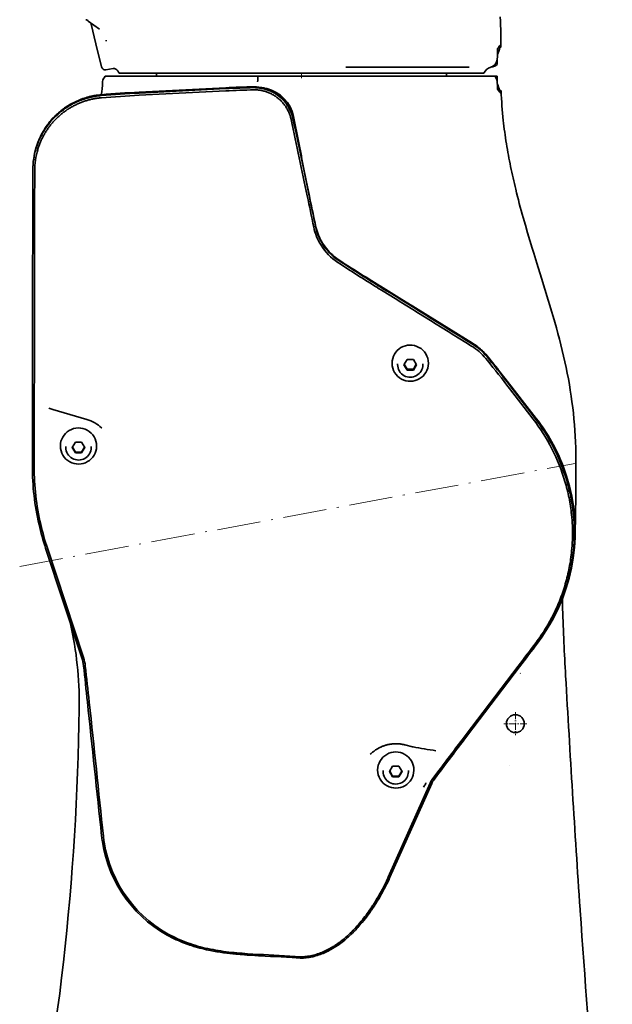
# Model space of a CAD drawing. Extents: x -672 to 7836, y -4841 to 1047.
# Tile 70 of 80: x 4706 to 4870, y 517 to 788. Entities that reach past the tile are written whole.
import ezdxf

# ---------------------------------------------------------------- set-up
doc = ezdxf.new("R2010")
doc.units = 0
doc.linetypes.add('DASHDOT', pattern=[18.5, 12, -3, 0.5, -3])

msp = doc.modelspace()

# ---------------------------------------------------------------- linework, layer by layer
at = {"color": 7, "lineweight": 35}
for p, q in [((4725.197754, 787.718628), (4728.292969, 785.469849)), ((4725.647461, 787.391968), (4725.65332, 787.387512)), ((4726.02832, 786.819153), (4727.314941, 781.459839)), ((4839, 782.5), (4839, 780.544128)), ((4728.85498, 775.045227), (4727.314941, 781.459839)), ((4838.104492, 780.180176), (4838.041016, 777.87207)), ((4838.15625, 780.237), (4839, 780.544128)), ((4838.99707, 780.544373), (4838.156738, 780.237488)), ((4838.99707, 780.544373), (4839, 780.544128)), ((4837.999512, 775.763855), (4837.999512, 777.385864)), ((4838, 775.763916), (4838, 777.389893)), ((4730.003418, 774.294312), (4732.041992, 774.65686)), ((4796.274414, 775), (4822.758789, 775)), ((4822.758789, 775), (4830.239746, 775)), ((4836.307617, 775.040222), (4836.304688, 775.04248)), ((4729.475098, 771.957764), (4729.484375, 771.971558)), ((4729.573242, 772.098511), (4729.484375, 771.971558)), ((4729.573242, 772.098511), (4729.854492, 772.5)), ((4729.854492, 772.5), (4742.652344, 772.5)), ((4733.742676, 773.299988), (4773.3125, 773.299988)), ((4772.000977, 772.5), (4742.652344, 772.5)), ((4744, 772.5), (4744, 773.300049)), ((4771.97168, 771.709473), (4772.000488, 771.895203)), ((4772.000488, 771.895203), (4772.001465, 771.912231)), ((4772.000977, 772.500122), (4772.001953, 772.098511)), ((4791.87207, 772.5), (4772.000977, 772.5)), ((4772.001953, 772.098511), (4772.001465, 771.912231)), ((4773.462891, 773.299988), (4773.3125, 773.299988)), ((4776.661133, 773.299988), (4773.462891, 773.299988)), ((4776.970703, 773.299988), (4776.661133, 773.299988)), ((4784, 773.299988), (4776.970703, 773.299988)), ((4795.648438, 773.299988), (4784, 773.299988)), ((4791.87207, 772.5), (4798.185547, 772.5)), ((4795.648438, 773.299988), (4827.880859, 773.299988)), ((4798.185547, 772.5), (4837.387695, 772.5)), ((4824, 772.5), (4824, 773.300049)), ((4827.880859, 773.299988), (4828.083496, 773.299988)), ((4828.083008, 773.299988), (4834.257324, 773.299988)), ((4837.387695, 772.5), (4837.581055, 772.098511)), ((4837.387695, 772.5), (4837.999512, 772.5)), ((4837.581055, 772.098511), (4837.766113, 771.707275)), ((4837.999512, 770.800415), (4837.999512, 772.5)), ((4838, 770.793274), (4838, 772.5)), ((4763.102539, 769.318481), (4739.225586, 768.10083)), ((4763.102539, 769.074768), (4739.225586, 767.857056)), ((4739.251953, 767.24707), (4763.128418, 768.464722)), ((4839.074219, 768.427307), (4838.110352, 768.77948)), ((4838.111328, 768.779297), (4839.07373, 768.429077)), ((4839.075195, 768.42804), (4839.07373, 768.429077)), ((4839.074219, 768.427307), (4839.075195, 768.42804)), ((4781.131348, 760.670166), (4781.163574, 760.524048)), ((4781.65332, 760.867493), (4781.619629, 761.020264)), ((4781.65332, 760.745667), (4781.619629, 760.898376)), ((4783.960938, 750.538757), (4784.04248, 750.127075)), ((4784.031738, 750.180969), (4784.063477, 750.02478)), ((4784.04248, 750.127075), (4784.063477, 750.02478)), ((4784.04248, 750.127075), (4786.05957, 739.984985)), ((4709.908691, 746.543396), (4709.908691, 746.78717)), ((4786.087402, 739.942078), (4786.003906, 740.341919)), ((4786.075684, 739.95697), (4786.003906, 740.341919)), ((4786.05957, 739.984985), (4786.196289, 739.297729)), ((4786.087402, 739.895264), (4786.075684, 739.95697)), ((4786.196289, 739.297729), (4786.087402, 739.895203)), ((4786.196289, 739.297729), (4786.087402, 739.82019)), ((4794.596191, 721.674377), (4794.259766, 721.899414)), ((4795.092285, 721.335571), (4794.596191, 721.674377)), ((4805.822754, 714.57373), (4810.913574, 711.412231)), ((4831.182129, 698.898071), (4814.243164, 709.391907)), ((4814.243164, 709.391907), (4814.693848, 709.107849)), ((4828.213867, 700.615417), (4820.674805, 705.329285)), ((4835.65332, 694.698914), (4835.223633, 695.226196)), ((4835.65332, 694.577026), (4835.223633, 695.104309)), ((4809, 693.36145), (4809, 693.399048)), ((4810.5, 692.990845), (4810.5, 693.229675)), ((4813.133789, 694.437134), (4812.268066, 692.948364)), ((4812.268066, 692.948364), (4813.133789, 691.459534)), ((4812.338867, 693.07019), (4813.133789, 691.703247)), ((4814.866211, 694.437134), (4813.133789, 694.437134)), ((4815.731934, 692.948364), (4814.866211, 694.437134)), ((4814.866211, 691.703247), (4815.661133, 693.07019)), ((4814.866211, 691.459534), (4815.731934, 692.948364)), ((4817.5, 692.99115), (4817.5, 693.229919)), ((4819, 693.361816), (4819, 693.399475)), ((4834.83252, 694.677734), (4835.262207, 694.150513)), ((4840.742188, 688.382874), (4835.649414, 694.897766)), ((4837.475586, 692.565552), (4840.751465, 688.370911)), ((4813.133789, 691.703247), (4814.866211, 691.703247)), ((4813.133789, 691.703247), (4813.133789, 691.459534)), ((4813.133789, 691.459534), (4814.866211, 691.459534)), ((4814.866211, 691.703247), (4814.866211, 691.459534)), ((4848.771484, 678.110291), (4840.742188, 688.382874)), ((4843.134766, 685.321533), (4841.816895, 687.034851)), ((4848.277832, 678.518616), (4841.816895, 686.912964)), ((4848.277832, 678.396729), (4841.816895, 686.791138)), ((4841.416992, 686.375427), (4847.87793, 677.980896)), ((4714.826172, 680.784546), (4714.29541, 680.993103)), ((4715.399902, 680.600403), (4724.765625, 677.893555)), ((4727.019043, 676.91925), (4727.034668, 676.910217)), ((4728.848145, 675.546448), (4728.899902, 675.496094)), ((4717.5, 670.532837), (4717.5, 670.570496)), ((4721.633789, 671.608582), (4720.768066, 670.119812)), ((4723.366211, 671.608582), (4721.633789, 671.608582)), ((4724.231934, 670.119812), (4723.366211, 671.608582)), ((4727.5, 670.533264), (4727.5, 670.570923)), ((4709.763672, 668.371948), (4709.763184, 664.953857)), ((4710.263184, 664.832458), (4710.263672, 668.249512)), ((4719, 670.162292), (4719, 670.401123)), ((4720.768066, 670.119812), (4721.633789, 668.630981)), ((4720.838867, 670.241638), (4721.633789, 668.874695)), ((4721.633789, 668.874695), (4721.633789, 668.630981)), ((4721.633789, 668.874695), (4723.366211, 668.874695)), ((4721.633789, 668.630981), (4723.366211, 668.630981)), ((4723.366211, 668.874695), (4724.161133, 670.241638)), ((4723.366211, 668.630981), (4724.231934, 670.119812)), ((4723.366211, 668.874695), (4723.366211, 668.630981)), ((4726, 670.162598), (4726, 670.401367)), ((4856.183105, 665.00061), (4856.185059, 664.994507)), ((4856.70752, 663.533813), (4856.70752, 663.551208)), ((4859.443848, 649.376709), (4859.438477, 649.491516)), ((4859.252441, 646.606079), (4859.252441, 646.728333)), ((4713.439453, 642.35083), (4723.391602, 612.176636)), ((4723.867188, 612.204712), (4713.915527, 642.378906)), ((4855.958496, 628.027954), (4855.961426, 628.420532)), ((4855.963867, 627.538513), (4855.998535, 626.354675)), ((4855.998535, 626.354675), (4856.021973, 625.654419)), ((4843.77832, 609.879761), (4829.401855, 590.988831)), ((4829.802734, 590.818909), (4844.179199, 609.7099)), ((4844.396973, 607.885803), (4844.360352, 607.880859)), ((4844.379395, 607.901855), (4844.381348, 607.907166)), ((4722.67627, 598.067078), (4722.683594, 598.69873)), ((4722.683594, 598.69873), (4722.683594, 598.704346)), ((4812.551758, 588.153931), (4814.617188, 587.61438)), ((4805, 581.203735), (4805, 581.241333)), ((4806.5, 580.83313), (4806.5, 581.07196)), ((4809.133789, 582.279419), (4808.268066, 580.790649)), ((4808.338867, 580.912476), (4809.133789, 579.545532)), ((4810.866211, 582.279419), (4809.133789, 582.279419)), ((4811.731934, 580.790649), (4810.866211, 582.279419)), ((4810.866211, 579.545532), (4811.661133, 580.912476)), ((4813.5, 580.833435), (4813.5, 581.072205)), ((4815, 581.204102), (4815, 581.24176)), ((4841.496582, 582.367371), (4841.498535, 582.353516)), ((4808.268066, 580.790649), (4809.133789, 579.301819)), ((4809.133789, 579.545532), (4810.866211, 579.545532)), ((4809.133789, 579.545532), (4809.133789, 579.301819)), ((4809.133789, 579.301819), (4810.866211, 579.301819)), ((4810.866211, 579.301819), (4811.731934, 580.790649)), ((4810.866211, 579.545532), (4810.866211, 579.301819)), ((4821.402344, 580.407043), (4819.99707, 578.536438)), ((4820.399902, 578.368958), (4821.805176, 580.239563)), ((4819.450195, 577.605042), (4807.953613, 551.730835)), ((4808.412109, 551.657959), (4819.908691, 577.532227)), ((4817.827148, 576.755676), (4817.683594, 576.524048)), ((4818.297852, 577.620972), (4818.313965, 577.65564)), ((4860.849121, 542.473511), (4860.827148, 542.792603))]:
    msp.add_line(p, q, dxfattribs=at)
at = {"color": 7, "linetype": 'DASHDOT', "lineweight": 13, "ltscale": 0.039868}
msp.add_line((4784, 773.432922), (4784, 771.838196), dxfattribs=at)
at = {"color": 7, "linetype": 'DASHDOT', "lineweight": 13}
msp.add_line((4706.272949, 637.372742), (4859.469727, 665.766113), dxfattribs=at)
at = {"color": 7, "linetype": 'DASHDOT', "lineweight": 13, "ltscale": 0.159802}
msp.add_line((4843, 597.196045), (4843, 590.803955), dxfattribs=at)
at = {"color": 7, "linetype": 'DASHDOT', "lineweight": 13, "ltscale": 0.159814}
msp.add_line((4846.196289, 594), (4839.803711, 594), dxfattribs=at)
at = {"color": 7, "lineweight": 35}
for points in [[(4838.821289, 788.843384), (4838.875977, 787.651489), (4838.92041, 786.512939), (4838.955078, 785.428162), (4838.97998, 784.397644), (4838.995117, 783.421509), (4839, 782.5)], [(4838.692871, 780.941711), (4838.734863, 781.00592), (4838.770996, 781.052246), (4838.788086, 781.070435), (4838.804688, 781.084534), (4838.818359, 781.093628), (4838.831543, 781.099792)], [(4838.831543, 781.099792), (4838.849121, 781.103455), (4838.865723, 781.101074), (4838.881836, 781.092712), (4838.893066, 781.08252), (4838.903809, 781.06897), (4838.914063, 781.05127), (4838.924316, 781.029602), (4838.943848, 780.973816), (4838.961426, 780.898071), (4838.977051, 780.797913), (4838.98877, 780.685913), (4838.99707, 780.544373)], [(4838.041016, 777.87207), (4838.037109, 777.774414), (4838.03125, 777.678711), (4838.022949, 777.582092), (4838.012695, 777.488708), (4837.98877, 777.315857), (4837.959961, 777.157471), (4837.928711, 777.015381), (4837.89502, 776.884583), (4837.859375, 776.763794), (4837.814941, 776.630676), (4837.769043, 776.508606), (4837.72168, 776.396179), (4837.664063, 776.273682), (4837.605957, 776.161621), (4837.546875, 776.058655), (4837.477051, 775.948486), (4837.406738, 775.848083), (4837.335938, 775.756348), (4837.253906, 775.660645), (4837.171875, 775.574097), (4837.089355, 775.495972), (4836.996094, 775.416748), (4836.902344, 775.346252), (4836.808594, 775.283813), (4836.727051, 775.235596)], [(4836.304688, 775.04248), (4836.304688, 775.04303), (4836.305664, 775.044312), (4836.307617, 775.045715), (4836.313477, 775.049194), (4836.328613, 775.055969), (4836.381836, 775.076599), (4836.455078, 775.105347), (4836.500488, 775.124451), (4836.581055, 775.160522), (4836.649902, 775.194519), (4836.727051, 775.235596)], [(4838.008301, 770.638611), (4838, 770.792175), (4837.984375, 770.941833), (4837.961914, 771.08551), (4837.932617, 771.224609), (4837.898438, 771.35553), (4837.859375, 771.477844), (4837.816895, 771.591614), (4837.766113, 771.707275)], [(4781.619629, 760.898376), (4781.551758, 761.177795), (4781.476563, 761.456177), (4781.393066, 761.733154), (4781.302246, 762.008362), (4781.203613, 762.281555), (4781.097656, 762.552368), (4780.984375, 762.820618), (4780.863281, 763.085938), (4780.735352, 763.348083), (4780.600098, 763.606812), (4780.458008, 763.861877), (4780.309082, 764.113037), (4780.15332, 764.360168), (4779.991211, 764.602905), (4779.822754, 764.841187), (4779.647949, 765.074768), (4779.467285, 765.303528), (4779.280273, 765.527222), (4779.087891, 765.745789), (4778.889648, 765.959045), (4778.686035, 766.16687), (4778.477051, 766.369202), (4778.262695, 766.565796), (4778.043457, 766.756653), (4777.816406, 766.94397), (4777.583984, 767.125183), (4777.347168, 767.30011), (4777.105469, 767.468689), (4776.859863, 767.630676), (4776.609375, 767.786072), (4776.355469, 767.934692), (4776.097656, 768.076416), (4775.835938, 768.211121), (4775.570801, 768.338745), (4775.302246, 768.459167), (4775.030762, 768.572205), (4774.756348, 768.677917), (4774.479004, 768.776123), (4774.199707, 768.866699), (4773.917969, 768.949646), (4773.634277, 769.024902), (4773.348633, 769.092285), (4773.062012, 769.151917), (4772.773438, 769.203552), (4772.484375, 769.247314), (4772.194824, 769.283081), (4771.926758, 769.309021), (4771.65918, 769.328125), (4771.391602, 769.340393), (4771.124023, 769.345825), (4770.855957, 769.344421)], [(4770.865234, 768.733826), (4771.113281, 768.735229), (4771.361328, 768.730469), (4771.609863, 768.719482), (4771.85791, 768.702393), (4772.106445, 768.679138), (4772.354492, 768.649719), (4772.602051, 768.614075), (4772.849121, 768.572388), (4773.095215, 768.524536), (4773.340332, 768.470642), (4773.584473, 768.410645), (4773.827148, 768.344666), (4774.068848, 768.272705), (4774.308105, 768.194824), (4774.546387, 768.111023), (4774.782227, 768.021484), (4775.016113, 767.926086), (4775.247559, 767.825012), (4775.477051, 767.718262), (4775.703613, 767.605957), (4775.927734, 767.488098), (4776.148926, 767.364868), (4776.367188, 767.236206), (4776.582031, 767.102356), (4776.793945, 766.963196), (4777.00293, 766.819031), (4777.20752, 766.6698), (4777.40918, 766.515625), (4777.606934, 766.356689), (4777.800293, 766.192993), (4777.990234, 766.024719), (4778.175781, 765.851868), (4778.356934, 765.674683), (4778.53418, 765.493103), (4778.706543, 765.307434), (4778.874512, 765.117676), (4779.037598, 764.92395), (4779.196289, 764.726379), (4779.349609, 764.525146), (4779.498535, 764.320313), (4779.641602, 764.112061), (4779.780273, 763.900391), (4779.913086, 763.68573), (4780.041016, 763.467834), (4780.163086, 763.247192), (4780.279785, 763.023682), (4780.391113, 762.797668), (4780.496582, 762.569031), (4780.59668, 762.338318), (4780.690918, 762.105164), (4780.778809, 761.870239), (4780.861328, 761.63324), (4780.937988, 761.394775), (4781.008301, 761.15448), (4781.072754, 760.913086), (4781.131348, 760.670166)], [(4781.619629, 761.020264), (4781.555176, 761.287598), (4781.483398, 761.553772), (4781.404785, 761.818604), (4781.318848, 762.081848), (4781.226074, 762.343201), (4781.126953, 762.602417), (4781.020508, 762.859375), (4780.907227, 763.113708), (4780.787598, 763.365295), (4780.661133, 763.613892), (4780.528809, 763.859314), (4780.389648, 764.101379), (4780.244141, 764.339844), (4780.092773, 764.574585), (4779.935547, 764.805359), (4779.771973, 765.032104), (4779.611816, 765.243103), (4779.446777, 765.450134), (4779.276855, 765.653137), (4779.102051, 765.851868), (4778.922363, 766.046265), (4778.738281, 766.236206), (4778.549805, 766.421631), (4778.356934, 766.602356), (4778.159668, 766.77832), (4778.046875, 766.875183), (4777.933105, 766.970459), (4777.817871, 767.064148), (4777.70166, 767.156311), (4777.583984, 767.246826), (4777.465332, 767.335754), (4777.224609, 767.508728), (4776.979004, 767.675049), (4776.729492, 767.834656), (4776.475586, 767.987427), (4776.22998, 768.126465), (4775.981445, 768.259094), (4775.729492, 768.385254), (4775.474121, 768.504761), (4775.216309, 768.617554), (4774.956055, 768.723633), (4774.693359, 768.822815), (4774.428223, 768.915039), (4774.161133, 769.000366), (4773.892578, 769.078613), (4773.62207, 769.149841), (4773.350098, 769.213989), (4773.07666, 769.270935), (4772.802246, 769.320801), (4772.526855, 769.363403), (4772.250488, 769.398804)], [(4838.928711, 767.864868), (4838.946289, 767.860657), (4838.963379, 767.861572), (4838.978516, 767.867676), (4838.989746, 767.875549), (4839, 767.886292), (4839.009766, 767.900513), (4839.019043, 767.91803), (4839.036133, 767.963318), (4839.050781, 768.024536), (4839.0625, 768.104675), (4839.069824, 768.190308), (4839.074219, 768.296082), (4839.074219, 768.427307)], [(4728.78125, 767.402832), (4728.347168, 767.362122), (4727.914063, 767.312195), (4727.481934, 767.252991), (4727.266113, 767.219971), (4727.050781, 767.184631), (4726.835938, 767.146973), (4726.621094, 767.107056), (4726.406738, 767.064819), (4726.193359, 767.020325), (4725.97998, 766.973572), (4725.76709, 766.9245), (4725.554688, 766.873169), (4725.342773, 766.81958), (4725.131836, 766.763794), (4724.921387, 766.705688), (4724.501953, 766.582886), (4724.085449, 766.451172), (4723.672363, 766.31073), (4723.261719, 766.161499), (4722.85498, 766.003723), (4722.45166, 765.837402), (4722.052246, 765.662659), (4721.656738, 765.479553), (4721.265137, 765.288147), (4720.87793, 765.088684), (4720.495117, 764.881104), (4720.117188, 764.665527), (4719.743652, 764.442078), (4719.381836, 764.215027), (4719.024414, 763.98053), (4718.672363, 763.738708), (4718.325195, 763.489685), (4717.983398, 763.233521), (4717.647461, 762.970398), (4717.316406, 762.700378), (4716.991699, 762.423584), (4716.672363, 762.140198), (4716.359375, 761.850281), (4716.052246, 761.554016), (4715.751465, 761.251526), (4715.457031, 760.942871), (4715.169434, 760.628235), (4714.888184, 760.3078), (4714.61377, 759.981689), (4714.346191, 759.649963), (4714.085938, 759.312866), (4713.83252, 758.97052), (4713.586426, 758.623108), (4713.347656, 758.270691), (4713.116211, 757.913513), (4712.892578, 757.551697), (4712.67627, 757.185364), (4712.467773, 756.814697), (4712.26709, 756.43988), (4712.084473, 756.081604), (4711.908691, 755.719971), (4711.740723, 755.355225), (4711.580078, 754.987549), (4711.42627, 754.617065), (4711.280273, 754.243896), (4711.14209, 753.868103), (4711.010742, 753.489685), (4710.886719, 753.108643), (4710.770508, 752.724792)], [(4728.78125, 767.159058), (4728.347168, 767.118408), (4727.914063, 767.06842), (4727.481934, 767.009277), (4727.266113, 766.976257), (4727.050781, 766.940857), (4726.835938, 766.903259), (4726.621094, 766.863342), (4726.406738, 766.821106), (4726.193359, 766.776611), (4725.97998, 766.729797), (4725.76709, 766.680786), (4725.554688, 766.629456), (4725.342773, 766.575867), (4725.131836, 766.52002), (4724.921387, 766.461975), (4724.501953, 766.339111), (4724.085449, 766.207458), (4723.672363, 766.066956), (4723.261719, 765.917786), (4722.85498, 765.76001), (4722.45166, 765.593689), (4722.052246, 765.418884), (4721.656738, 765.235779), (4721.265137, 765.044434), (4720.87793, 764.84491), (4720.495117, 764.637329), (4720.117188, 764.421753), (4719.743652, 764.198303), (4719.381836, 763.971252), (4719.024414, 763.736755), (4718.672363, 763.494934), (4718.325195, 763.245911), (4717.983398, 762.989807), (4717.647461, 762.726624), (4717.316406, 762.456665), (4716.991699, 762.179871), (4716.672363, 761.896484), (4716.359375, 761.606567), (4716.052246, 761.310303), (4715.751465, 761.007751), (4715.457031, 760.699097), (4715.169434, 760.384521), (4714.888184, 760.064087), (4714.61377, 759.737915), (4714.346191, 759.40625), (4714.085938, 759.069153), (4713.83252, 758.726807), (4713.586426, 758.379395), (4713.347656, 758.026978), (4713.116211, 757.6698), (4712.892578, 757.307922), (4712.67627, 756.941589), (4712.467773, 756.570984), (4712.26709, 756.196167), (4712.084473, 755.83783), (4711.908691, 755.476196), (4711.740723, 755.11145), (4711.580078, 754.743774), (4711.42627, 754.373352), (4711.280273, 754.000183), (4711.14209, 753.62439), (4711.010742, 753.245972), (4710.886719, 752.864868), (4710.770508, 752.481079)], [(4711.251465, 752.224854), (4711.324707, 752.469604), (4711.400879, 752.71344), (4711.480469, 752.956299), (4711.563477, 753.19812), (4711.648926, 753.438965), (4711.737793, 753.67865), (4711.830078, 753.917236), (4711.925293, 754.154663), (4712.018555, 754.380005), (4712.114746, 754.604248), (4712.213867, 754.827271), (4712.315918, 755.049133), (4712.42041, 755.269775), (4712.527344, 755.489136), (4712.637207, 755.707214), (4712.75, 755.92395), (4712.868164, 756.144531), (4712.98877, 756.363586), (4713.112305, 756.581177), (4713.23877, 756.797241), (4713.368164, 757.01178), (4713.499512, 757.224609), (4713.634277, 757.435913), (4713.770996, 757.645508), (4713.911133, 757.853394), (4714.053223, 758.059509), (4714.198242, 758.263916), (4714.345703, 758.466431), (4714.495605, 758.667175), (4714.648438, 758.866028), (4714.803223, 759.063049), (4714.960938, 759.258057), (4715.121094, 759.451172), (4715.283203, 759.642212), (4715.448242, 759.831299), (4715.615234, 760.01825), (4715.785156, 760.203186), (4715.956543, 760.385986), (4716.130859, 760.56665), (4716.307129, 760.745178), (4716.48584, 760.921448), (4716.666992, 761.09552), (4716.850098, 761.267334), (4717.035156, 761.436829), (4717.222656, 761.604065), (4717.411621, 761.768921), (4717.603516, 761.931458), (4717.796875, 762.091553), (4717.992188, 762.249268), (4718.189941, 762.404541), (4718.38916, 762.557312), (4718.59082, 762.707642), (4718.793945, 762.855408), (4718.999023, 763.000671), (4719.206055, 763.143311), (4719.414551, 763.283447), (4719.625, 763.420898), (4719.837402, 763.555786), (4720.05127, 763.687988), (4720.266602, 763.817505), (4720.483887, 763.944336), (4720.702637, 764.06842), (4720.922852, 764.189819), (4721.14502, 764.308411), (4721.368164, 764.424255), (4721.592773, 764.537292), (4721.818848, 764.647522), (4722.046387, 764.754883), (4722.275391, 764.859436), (4722.505371, 764.961121), (4722.736816, 765.059875), (4722.969727, 765.155762), (4723.203613, 765.248657), (4723.438477, 765.338684), (4723.674805, 765.42572), (4723.912109, 765.509827), (4724.150391, 765.590942), (4724.389648, 765.669067), (4724.629883, 765.744141), (4724.871094, 765.816223), (4725.112793, 765.885254), (4725.355957, 765.951294), (4725.599609, 766.014221), (4725.844238, 766.074097), (4726.089355, 766.13092), (4726.334961, 766.184631), (4726.581543, 766.235229), (4726.828613, 766.282715), (4727.07666, 766.327148), (4727.324707, 766.368408), (4727.57373, 766.406555), (4727.822754, 766.441589), (4728.072266, 766.47345), (4728.322266, 766.502136), (4728.572754, 766.52771), (4728.823242, 766.550171)], [(4838.768066, 768.029297), (4838.817871, 767.96283), (4838.859863, 767.914795), (4838.879883, 767.895874), (4838.898438, 767.881104), (4838.914063, 767.871521), (4838.928711, 767.864868)], [(4721.88623, 765.46521), (4721.525879, 765.294983), (4721.169434, 765.117859), (4720.816406, 764.93396), (4720.466797, 764.743225), (4720.121094, 764.545898), (4719.779785, 764.341919), (4719.441895, 764.131531), (4719.108887, 763.914673), (4718.779785, 763.691528), (4718.455078, 763.462158), (4718.135254, 763.226624), (4717.820313, 762.985046), (4717.509766, 762.737549), (4717.20459, 762.484253), (4716.903809, 762.225159), (4716.608887, 761.960388), (4716.318848, 761.690063), (4716.03418, 761.414307), (4715.754883, 761.13324), (4715.481445, 760.846863), (4715.213379, 760.555359), (4714.947266, 760.254578), (4714.6875, 759.948792), (4714.434082, 759.638123), (4714.186523, 759.322754), (4713.945313, 759.002747), (4713.710449, 758.678345), (4713.482422, 758.349609), (4713.260742, 758.016724), (4713.045898, 757.67981), (4712.837891, 757.338989), (4712.636719, 756.994385), (4712.441895, 756.646179), (4712.254395, 756.294373), (4712.074219, 755.939209), (4711.900879, 755.580688), (4711.734375, 755.218933), (4711.575195, 754.854004), (4711.422852, 754.486084), (4711.277832, 754.115173), (4711.140137, 753.741333), (4711.009766, 753.364624), (4710.88623, 752.985168), (4710.770508, 752.602905)], [(4843.088379, 741.334473), (4842.901367, 742.110352), (4842.717285, 742.886536), (4842.537109, 743.663879), (4842.359863, 744.442017), (4842.186035, 745.22168), (4842.015625, 746.002563), (4841.849121, 746.785156), (4841.686035, 747.569275), (4841.526855, 748.354431), (4841.371582, 749.141357), (4841.220215, 749.930176), (4841.073242, 750.720886), (4840.930176, 751.513489), (4840.791016, 752.307983), (4840.656738, 753.104187), (4840.526855, 753.902222), (4840.401367, 754.702332), (4840.280762, 755.503967), (4840.165039, 756.306824), (4840.054688, 757.110962), (4839.94873, 757.915833), (4839.848633, 758.721558), (4839.753418, 759.527527), (4839.663574, 760.333801)], [(4710.263672, 668.249512), (4710.320801, 707.364197), (4710.382324, 736.669312), (4710.408691, 746.420166)], [(4845.144531, 733.520691), (4845.746582, 731.407043), (4846.363281, 729.297607), (4846.98877, 727.204895), (4847.625, 725.115295), (4848.050781, 723.731934), (4848.910645, 720.967712), (4850.206055, 716.835205), (4851.145508, 713.827087), (4852.07666, 710.803894), (4852.537109, 709.282593), (4852.991211, 707.759338), (4853.439941, 706.225586), (4853.880371, 704.68927), (4854.312988, 703.142151), (4854.734375, 701.592102), (4855.145996, 700.033325), (4855.543945, 698.47113), (4855.928711, 696.903809), (4856.298828, 695.332947), (4856.652344, 693.761108), (4856.989258, 692.185669), (4857.306641, 690.620605), (4857.605957, 689.052002), (4857.886719, 687.482178), (4858.148926, 685.909058), (4858.391113, 684.334229), (4858.61377, 682.756531), (4858.815918, 681.176392), (4858.997559, 679.593689), (4859.158203, 678.005981), (4859.297852, 676.416199), (4859.416016, 674.829163), (4859.512207, 673.240723), (4859.586914, 671.663086), (4859.640137, 670.084595), (4859.672363, 668.54248), (4859.685547, 667)], [(4796.06543, 720.65625), (4796.02002, 720.690552), (4795.876953, 720.793579), (4795.689453, 720.924866), (4795.489746, 721.062988), (4795.092285, 721.335571)], [(4859.500488, 647.017822), (4859.528809, 648.234375), (4859.553223, 649.371094), (4859.578613, 650.691101), (4859.600586, 651.975403), (4859.620605, 653.316528), (4859.642578, 655.09314), (4859.659668, 656.795898), (4859.672363, 658.49823), (4859.681152, 660.199951), (4859.688477, 662.75116), (4859.688965, 665.300781), (4859.685547, 667)], [(4856.668457, 660.792725), (4856.83252, 660.230469), (4856.989258, 659.666382), (4857.139648, 659.100586), (4857.283691, 658.533081), (4857.420898, 657.963928), (4857.551758, 657.39325), (4857.675293, 656.821167), (4857.79248, 656.24762), (4857.90332, 655.672852), (4858.007324, 655.096802), (4858.104004, 654.519592), (4858.194824, 653.941345), (4858.27832, 653.362122), (4858.35498, 652.781921), (4858.425293, 652.200989), (4858.48877, 651.619202), (4858.560547, 650.861267), (4858.621582, 650.102356), (4858.670898, 649.34259), (4858.708496, 648.582275), (4858.734375, 647.821472), (4858.749023, 647.060364), (4858.751953, 646.299133), (4858.743652, 645.538025), (4858.721191, 644.720703), (4858.686035, 643.90387), (4858.637207, 643.087769), (4858.575195, 642.272583), (4858.522949, 641.690002), (4858.463379, 641.108093), (4858.397461, 640.526978), (4858.324707, 639.946655), (4858.244629, 639.367188), (4858.158691, 638.788696), (4858.06543, 638.211304), (4857.965332, 637.635071), (4857.858887, 637.059998), (4857.745605, 636.486206), (4857.625488, 635.913757), (4857.499023, 635.342834), (4857.365723, 634.773376), (4857.225586, 634.205505), (4857.079102, 633.639343), (4856.925781, 633.07489), (4856.766113, 632.512268), (4856.599609, 631.951599), (4856.426758, 631.392883), (4856.24707, 630.836182), (4856.061523, 630.281677), (4855.869141, 629.729309), (4855.67041, 629.17926), (4855.464844, 628.631592), (4855.253418, 628.086304), (4855.035156, 627.543579), (4854.811035, 627.003357), (4854.580566, 626.46582), (4854.34375, 625.93103), (4854.100586, 625.398987), (4853.851074, 624.869873), (4853.595703, 624.343689), (4853.333984, 623.820435), (4853.065918, 623.300354), (4852.79248, 622.783386), (4852.512207, 622.269653), (4852.226563, 621.759216), (4851.93457, 621.252136), (4851.637207, 620.748535), (4851.333496, 620.248352), (4851.023926, 619.75177), (4850.708496, 619.25885), (4850.387695, 618.769592), (4850.061035, 618.284119), (4849.728516, 617.802429), (4849.390625, 617.324707), (4849.046875, 616.850891), (4848.697754, 616.381226)], [(4802.986328, 585.5672), (4803.182617, 585.753784), (4803.383789, 585.935059), (4803.588379, 586.110168), (4803.797363, 586.279907), (4804.010254, 586.443298), (4804.227051, 586.601135), (4804.446777, 586.752563), (4804.67041, 586.898193), (4804.817871, 586.989868), (4804.966797, 587.078979), (4805.117188, 587.165283), (4805.268555, 587.249084), (4805.421387, 587.330078), (4805.575195, 587.408508), (4805.730469, 587.484131), (4805.886719, 587.55719), (4806.043457, 587.62738), (4806.20166, 587.694885), (4806.36084, 587.759644), (4806.520996, 587.821655), (4806.681641, 587.880859), (4806.843262, 587.937378), (4807.005859, 587.991028), (4807.169434, 588.041931), (4807.333008, 588.089966), (4807.498047, 588.135254), (4807.663086, 588.177734), (4807.829102, 588.217346), (4807.995605, 588.25415), (4808.162598, 588.288086), (4808.330078, 588.319214), (4808.498047, 588.347473), (4808.666016, 588.372803), (4808.834961, 588.395325), (4809.003906, 588.414978), (4809.172852, 588.431702), (4809.342285, 588.445557), (4809.512207, 588.456543), (4809.682129, 588.4646), (4809.852051, 588.469788), (4810.021973, 588.472046), (4810.191895, 588.471375), (4810.361816, 588.467773), (4810.531738, 588.461243), (4810.70166, 588.451843), (4810.871094, 588.439453), (4811.041016, 588.424194), (4811.209961, 588.405945), (4811.379395, 588.384766), (4811.547852, 588.360657), (4811.716309, 588.333557), (4811.884277, 588.303528), (4812.051758, 588.270569), (4812.21875, 588.23468), (4812.385742, 588.19574), (4812.551758, 588.153931)], [(4807.429199, 550.588623), (4807.254883, 550.224182), (4807.078125, 549.861145), (4806.71582, 549.13916), (4806.34082, 548.418213), (4805.95459, 547.702881), (4805.556641, 546.989746), (4805.147949, 546.282532), (4804.727539, 545.57843), (4804.296875, 544.880615), (4803.854004, 544.186646), (4803.628906, 543.842224), (4803.401367, 543.499451), (4803.092773, 543.043884), (4802.779297, 542.591553), (4802.460938, 542.142456), (4802.137695, 541.695984), (4801.809082, 541.253052), (4801.476074, 540.813782), (4801.137207, 540.37793), (4800.793457, 539.946045), (4800.444824, 539.518311), (4800.09082, 539.094849), (4799.731445, 538.675903), (4799.366211, 538.261658), (4798.996094, 537.852722), (4798.620605, 537.448914), (4798.239258, 537.050537), (4797.852539, 536.658569), (4797.459961, 536.272583), (4797.061035, 535.892822), (4796.657227, 535.52063), (4796.24707, 535.155396), (4795.830566, 534.797485), (4795.408691, 534.448303), (4794.980469, 534.107239), (4794.54541, 533.774658), (4794.10498, 533.452148), (4793.657715, 533.139038), (4793.431152, 532.986206), (4793.203613, 532.835938), (4792.974609, 532.688782), (4792.744141, 532.544312), (4792.434082, 532.355957), (4792.120605, 532.172668), (4791.804688, 531.994629), (4791.446777, 531.801453), (4791.084961, 531.615356), (4790.719727, 531.436523), (4790.350586, 531.265259), (4789.979004, 531.102112), (4789.603516, 530.947021), (4789.225586, 530.800293), (4788.844727, 530.661987), (4788.460938, 530.532471), (4788.074219, 530.411743), (4787.685059, 530.30011), (4787.293457, 530.197632), (4786.899414, 530.104431), (4786.50293, 530.020691), (4786.10498, 529.946411), (4785.70459, 529.881714), (4785.302734, 529.826599), (4784.899902, 529.781128), (4784.494629, 529.745239), (4784.089355, 529.718994)], [(4784.116211, 529.352722), (4784.512207, 529.378113), (4784.907715, 529.412415), (4785.301758, 529.455627), (4785.694336, 529.507751), (4786.085938, 529.568848), (4786.475586, 529.638733), (4786.786133, 529.70105), (4787.095215, 529.768982), (4787.402832, 529.842407), (4787.632813, 529.901123), (4787.861816, 529.962891), (4788.317383, 530.095581), (4788.769043, 530.240173), (4789.16748, 530.378479), (4789.5625, 530.525818), (4789.954102, 530.681946), (4790.342285, 530.84668), (4790.727051, 531.019653), (4791.044922, 531.170044), (4791.359863, 531.325867), (4791.672363, 531.487), (4791.904785, 531.611267), (4792.13623, 531.738342), (4792.59375, 532.000854), (4793.050781, 532.277405), (4793.500977, 532.564392), (4793.945801, 532.86145), (4794.383789, 533.16803), (4794.816406, 533.483765), (4795.242676, 533.808289), (4795.579102, 534.073914), (4795.912109, 534.344666), (4796.241211, 534.620361), (4796.483398, 534.828308), (4796.723633, 535.038757), (4796.96582, 535.255798), (4797.206543, 535.475281), (4797.629883, 535.872559), (4798.046875, 536.277039), (4798.45752, 536.688354), (4798.861816, 537.106079), (4799.259277, 537.529846), (4799.504883, 537.797546), (4799.747559, 538.067444), (4800.226563, 538.613281), (4800.695801, 539.166626), (4801.155273, 539.727051), (4801.541992, 540.212585), (4801.921875, 540.702637), (4802.29541, 541.196899), (4802.662109, 541.695129), (4802.900879, 542.026611), (4803.137207, 542.35968), (4803.374512, 542.699951), (4803.608887, 543.041809), (4804.065918, 543.724365), (4804.494629, 544.385925), (4804.913086, 545.05188), (4805.320801, 545.721436), (4805.717773, 546.394104), (4806.104004, 547.069641), (4806.47998, 547.74823), (4806.845215, 548.430237), (4807.200684, 549.116394), (4807.546387, 549.807617), (4807.882813, 550.505249)], [(4783.705078, 529.723694), (4782.253418, 529.831238), (4780.799316, 529.929199), (4779.341797, 530.018677), (4777.881348, 530.101257), (4776.417969, 530.178833), (4773.485352, 530.328613), (4772.017578, 530.406616), (4770.548828, 530.490845), (4769.081055, 530.5849), (4768.347656, 530.636719), (4767.614258, 530.692383), (4766.881348, 530.75238), (4766.148926, 530.8172), (4765.416992, 530.887329), (4764.685547, 530.963257), (4763.955078, 531.045532), (4763.225586, 531.134583), (4762.49707, 531.230957), (4761.769531, 531.335205), (4761.043945, 531.447754), (4760.319336, 531.569153), (4759.59668, 531.699829), (4758.876465, 531.84021), (4758.158203, 531.990845), (4757.442383, 532.152039), (4756.729004, 532.32428), (4756.019043, 532.507874), (4755.312012, 532.703186), (4754.608887, 532.910522), (4753.90918, 533.130127), (4753.213379, 533.362244), (4752.521973, 533.607117), (4751.834961, 533.864685), (4751.152832, 534.135376), (4750.475586, 534.418823), (4749.803223, 534.715393), (4749.136719, 535.024658)], [(4748.917969, 534.706909), (4749.475586, 534.447205), (4750.037109, 534.196106), (4750.603027, 533.953674), (4751.172852, 533.720093), (4751.746094, 533.495422), (4752.227051, 533.315002), (4752.709961, 533.140747), (4753.194824, 532.972656), (4753.557129, 532.851501), (4753.920898, 532.733704), (4754.290527, 532.617615), (4754.661621, 532.505005), (4755.294434, 532.321106), (4755.929688, 532.146912), (4756.567383, 531.982117), (4757.206543, 531.826538), (4757.775879, 531.695801), (4758.34668, 531.571838), (4758.918457, 531.45459), (4759.348145, 531.37085), (4759.77832, 531.290588), (4760.21875, 531.212036), (4760.659668, 531.136902), (4761.12793, 531.060913), (4761.596191, 530.988525), (4762.508301, 530.857666), (4763.422363, 530.738953), (4764.236328, 530.642822), (4765.05127, 530.55481), (4765.866699, 530.474304), (4766.479004, 530.418396), (4767.091309, 530.365967), (4768.317383, 530.27063), (4769.032227, 530.220093), (4769.747559, 530.172729), (4771.177734, 530.085999), (4772.119141, 530.033325), (4773.999512, 529.93457), (4775.441895, 529.861267), (4776.881836, 529.787048), (4778.395508, 529.7052), (4779.905273, 529.617126), (4781.411621, 529.520996), (4782.539551, 529.442566), (4783.665527, 529.358276)]]:
    msp.add_lwpolyline(points, dxfattribs=at)
msp.add_circle((4843, 594), 2.4585, dxfattribs=at)
for centre, radius, start, end in [((4723.43457, 785.291565), 3, 54.000002, 68.457729), ((4725.055664, 786.585754), 1, 40.996974, 54.000002), ((4725.050293, 786.583313), 1.005915, 23.599951, 47.337914), ((4725.055664, 786.585754), 1, 13.499077, 28.795504), ((4725.055664, 786.585754), 1, 13.499999, 23.604671), ((4735.339355, 783.161987), 5.273268, 187.674259, 191.258059), ((4827.224609, 783.17865), 11.818059, 336.441417, 346.614109), ((4834.527832, 783.563477), 4.92262, 316.591989, 327.814021), ((4729.827148, 775.278687), 1, 193.5, 280.140499), ((4732.216309, 773.674316), 0.997835, 52.935363, 100.060195), ((4731, 772.083862), 3.000046, 23.913916, 52.697324), ((4837, 772.083923), 3.000005, 99.594315, 156.086297), ((4836.32959, 775.26355), 0.224582, 264.461964, 277.581145), ((4836.055176, 777.949463), 2.925231, 275.966045, 311.65616), ((4836, 778), 3, 279.594057, 311.810328), ((4731.124512, 770.823181), 2.002056, 145.479232, 181.512431), ((4793.569824, 768.506958), 21.834718, 171.565896, 173.473486), ((4717.484375, 770.481384), 11.642534, 344.63768, 1.422158), ((4775.307617, 530.259888), 239.36983, 91.065573, 92.92264), ((4775.307617, 530.016174), 239.36983, 91.065573, 92.92264), ((4775.214355, 532.644592), 236.129454, 91.055342, 92.933821), ((4771.037598, 758.938721), 10.651137, 75.606383, 90.978209), ((4771.973145, 759.359558), 10.043017, 75.945365, 88.416771), ((4771.976074, 759.389465), 10.013236, 11.409963, 75.919404), ((5016.382813, 775.621399), 178.444132, 181.600117, 182.184412), ((4823.157227, 763.722595), 16.273527, 17.31943, 24.067775), ((4834.223633, 764.699768), 5.634353, 36.230257, 46.980783), ((4953.760254, 772.70813), 114.765098, 182.137298, 186.189813), ((4756.061035, 437.540833), 330.988293, 92.91553, 94.727648), ((4756.061035, 437.297089), 330.988293, 92.91553, 94.727648), ((4755.921875, 439.235626), 328.434578, 92.909363, 94.732723), ((4730.025879, 747.185608), 20.009969, 114.002776, 165.992421), ((195.687012, -216.339066), 4688.375019, 11.763344, 12.026179), ((200.427734, -215.267746), 4684.040177, 11.763742, 12.026847), ((200.379395, -215.156097), 4684.08973, 11.763743, 12.026846), ((733.606445, -55.152714), 4129.710398, 11.250354, 11.403615), ((4731.290527, 746.713074), 21.382125, 163.670962, 179.801574), ((4731.290527, 746.46936), 21.382125, 163.670962, 179.801574), ((4731.3125, 746.346985), 20.904374, 163.669678, 179.799457), ((4731.46582, 746.549988), 21.562363, 163.696904, 165.28066), ((53610.066406, 617.68457), 48900.326712, 179.849017, 179.94061), ((5067.07959, 796.124634), 230.595542, 193.745122, 195.752788), ((-1462.141113, -562.66095), 6381.990449, 11.694767, 11.772926), ((-1461.56543, -562.188538), 6381.904737, 11.694836, 11.773002), ((-1461.56543, -562.432251), 6381.904737, 11.694836, 11.773002), ((4802.695313, 734.127441), 15.652438, 191.694139, 211.813486), ((4802.68457, 734.483215), 15.14045, 191.682706, 209.152813), ((4802.708008, 734.247437), 15.164769, 191.694399, 211.820439), ((4802.263184, 733.859009), 15.143572, 211.812325, 236.848069), ((4802.623535, 734.349854), 15.022549, 208.822232, 211.553953), ((4802.271973, 733.973755), 14.650172, 211.809743, 236.844477), ((4802.463867, 734.243042), 14.830493, 211.525307, 218.583051), ((4802.271484, 734.073975), 14.574631, 218.53457, 236.651278), ((5085.781738, 1167.684692), 533.397335, 236.834545, 238.230035), ((5086.115723, 1168.321167), 533.518828, 236.835816, 238.229707), ((5082.755859, 1163.122681), 527.22654, 237.059272, 238.23569), ((4154.769531, -315.512695), 1218.567841, 57.871442, 58.246194), ((5344.526855, 1581.577271), 1020.733956, 237.947634, 238.145641), ((-39627.753906, -71047.484375), 84403.816879, 58.214706, 58.235443), ((-39626.082031, -71044.742188), 84401.206209, 58.214734, 58.23547), ((-38997.433594, -70029.617188), 83207.289013, 58.216947, 58.235573), ((2826.630371, -2483.579102), 3761.030354, 57.982002, 58.157217), ((3672.098633, -1115.180664), 2152.568987, 57.751258, 57.940105), ((6465.775879, 3317.355713), 3086.897851, 237.796933, 237.961581), ((4822.590332, 684.692932), 15.797721, 39.200665, 58.202364), ((4822.597168, 684.805908), 16.293501, 39.201901, 58.204857), ((4822.598633, 685.051514), 16.291236, 45.973433, 58.205499), ((4822.587402, 684.916687), 16.308347, 39.209906, 55.568882), ((4823.782715, 685.622742), 15.061488, 38.010836, 57.800319), ((4823.82373, 685.649414), 15.017191, 47.748473, 57.877705), ((4813.958496, 693.369568), 4.959343, 180.093978, 241.656044), ((4813.972168, 692.996338), 3.472749, 180.090031, 241.650744), ((4562.434082, 471.880981), 351.908096, 37.554658, 39.169219), ((4562.904297, 472.473297), 351.818864, 37.554593, 39.171814), ((4562.515625, 472.043732), 352.314577, 37.555734, 39.170677), ((4558.858398, 469.421448), 356.960893, 37.562615, 38.691147), ((4717.27832, 687.503906), 7.153581, 249.954369, 254.779392), ((4722.024414, 668.4646), 9.819563, 59.426921, 73.790755), ((4722.353516, 668.799438), 9.364721, 46.092907, 60.008737), ((4805.94043, 645.689148), 52.929394, 16.580081, 37.595987), ((4805.958984, 645.931458), 53.411086, 16.58058, 37.59791), ((4805.956055, 645.808655), 53.414103, 16.58061, 37.596735), ((4808.780273, 646.852478), 50.757806, 20.949399, 38.011721), ((4722.458496, 670.541016), 4.959343, 180.093978, 241.656044), ((4722.472168, 670.167786), 3.472749, 180.090031, 241.650744), ((4781.391602, 665.044006), 71.628657, 180.072108, 193.012503), ((4781.368652, 664.91626), 71.105618, 180.067505, 193.015877), ((4809, 647), 50.5, 328.96249, 20.874764), ((4808.556152, 646.598816), 50.696181, 0.008187, 16.56326), ((4808.555664, 646.720581), 50.696916, 0.009202, 16.563176), ((4784.389648, 665.748474), 74.708208, 193.021191, 198.251422), ((4784.416016, 665.627502), 74.234819, 193.02104, 198.250793), ((4808.711426, 646.594543), 50.540545, 323.049226, 0.01304), ((4809.024902, 647.000122), 50.47516, 359.999878, 1.282945), ((4876.190918, 647.017334), 16.690877, 177.531902, 180.059486), ((4871.052734, 627.937805), 15.094162, 179.657908, 181.482856), ((5705.939453, 654.890381), 850.419338, 181.970122, 183.214692), ((4622.699219, 599.81311), 99.990847, 359.364666, 12.561664), ((3649.79541, 1518.489868), 1500.389026, 322.729194, 323.040535), ((3649.964355, 1518.490845), 1500.677089, 322.729365, 323.04075), ((4712.881836, 608.713379), 11.065346, 6.43548, 18.239002), ((4712.902832, 608.591553), 11.544286, 6.435434, 18.239296), ((3396.667969, 459.952423), 1335.659295, 6.019431, 6.448206), ((3397.523682, 459.925385), 1335.298297, 6.019135, 6.44818), ((11466.853516, 982.231323), 6620.624762, 183.247299, 183.805763), ((72676.445313, 7769.891602), 68328.698316, 186.023252, 186.054439), ((72712.75, 7773.670898), 68364.710749, 186.02332, 186.05448), ((4022.743164, 606.572388), 699.984942, 347.853164, 359.303802), ((6492.666016, -674.632751), 2090.035013, 142.731542, 143.095182), ((6493.91748, -675.461975), 2091.110841, 142.731269, 143.094649), ((4815.122559, 589.5495), 2.000006, 255.368421, 260.41701), ((4962.489258, 1457.133789), 882.010576, 260.35995, 260.773368), ((4809.958496, 581.211853), 4.959343, 180.093978, 241.656044), ((4809.972168, 580.838623), 3.472749, 180.090031, 241.650744), ((4823.821777, 575.66449), 4.782862, 143.096028, 156.063197), ((4823.835938, 575.789063), 4.29675, 143.09917, 156.065861), ((4810.072754, 581.533325), 9.108096, 328.362065, 334.56129), ((4764.99707, 566.863586), 36.324319, 186.055258, 188.566241), ((4764.96582, 566.734741), 35.79237, 186.053332, 188.56803), ((4764.149902, 566.736938), 35.467476, 188.567921, 244.566839), ((4764.160156, 566.610352), 34.976928, 188.563112, 244.562467), ((4759.893066, 573.094971), 52.59505, 334.664533, 336.03366), ((4759.961426, 573.194214), 53.021271, 334.664207, 336.034821), ((11804.871094, 1036.456299), 6961.570084, 184.069026, 184.994694), ((4783.933594, 532.812561), 3.464679, 265.56103, 273.024296), ((4783.933594, 532.66803), 2.953197, 265.55991, 273.023292)]:
    msp.add_arc(centre, radius, start, end, dxfattribs=at)
for centre, major_axis, ratio, start_param, end_param in [((4814, 693.399231), (5, 0), 0.992546, 1.0707963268, 3.1416315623), ((4814, 693.399231), (5, 0), 0.992546, 0.0000389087, 1.0707963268), ((4814, 693.361633), (5, -0.000796), 0.992993, 4.2127388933, 6.2614227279), ((4814, 692.991028), (3.5, -0.000923), 0.993291, 4.2129702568, 6.2615337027), ((4814, 692.991028), (3.5, 0), 0.992546, 6.2612537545, 6.2832242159), ((4814, 693.361633), (5, 0), 0.992546, 6.2612537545, 6.2832242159), ((4722.5, 670.570679), (5, 0), 0.992546, 1.0707963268, 3.1416315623), ((4722.5, 670.570679), (5, 0), 0.992546, 0.0000389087, 1.0707963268), ((4722.5, 670.533081), (5, 0), 0.992546, 6.2612537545, 6.2832242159), ((4722.5, 670.533081), (5, -0.000796), 0.992993, 4.2127388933, 6.2614227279), ((4722.5, 670.162415), (3.5, -0.000923), 0.993291, 4.2129702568, 6.2615337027), ((4722.5, 670.162415), (3.5, 0), 0.992546, 6.2612537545, 6.2832242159), ((4810, 581.241516), (5, 0), 0.992546, 0.0000389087, 3.1416315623), ((4810, 581.203918), (5, -0.000796), 0.992993, 4.2127388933, 6.2614227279), ((4810, 581.203918), (5, 0), 0.992546, 6.2612537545, 6.2832242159), ((4810, 580.833313), (3.5, -0.000923), 0.993291, 4.2129702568, 6.2615337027), ((4810, 580.833313), (3.5, 0), 0.992546, 6.2612537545, 6.2832242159)]:
    msp.add_ellipse(centre, major_axis=major_axis, ratio=ratio, start_param=start_param, end_param=end_param, dxfattribs=at)

doc.saveas('drawing.dxf')
